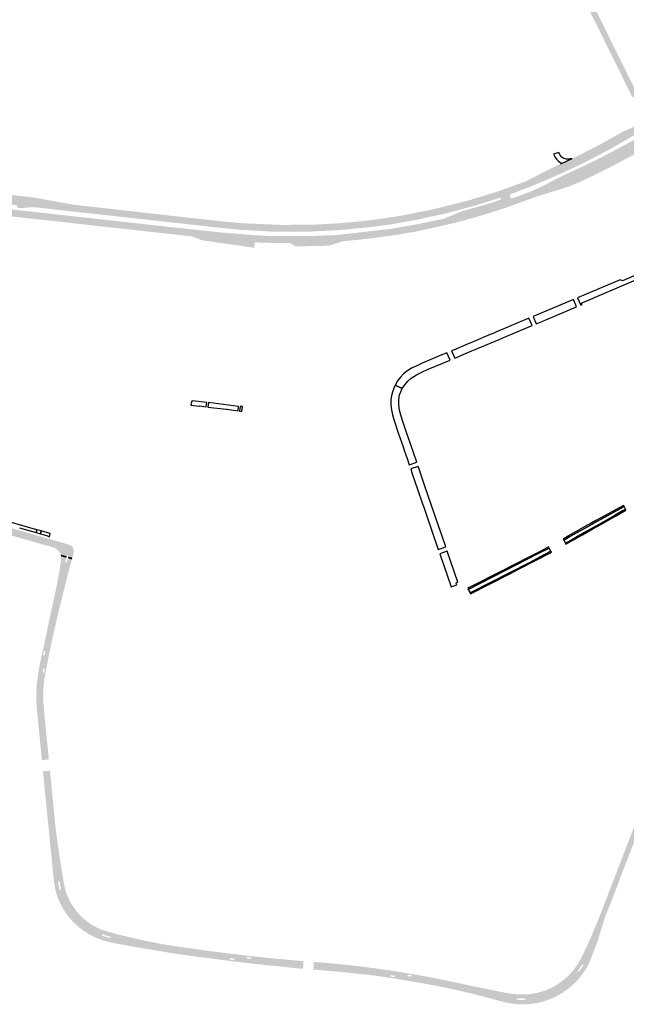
# Model space of a CAD drawing. Header units: metres. Extents: x 124582 to 143330, y 393481 to 406815.
# Tile 48 of 134: x 134002 to 134648, y 394144 to 395193. Entities that reach past the tile are written whole.
import ezdxf

# ---------------------------------------------------------------- set-up
doc = ezdxf.new("R2010")
doc.units = ezdxf.units.M
doc.header["$MEASUREMENT"] = 0
for name, color, linetype, lineweight in [('ir-ARC-asfalt-bestaande fietspaden-niet te inspecteren', 21, 'Continuous', 0), ('ir-ARC-asfalt-bestaande wegen-niet te inspecteren', 151, 'Continuous', 0), ('ir-ARC-asfalt-hoofdwegen-te inspecteren', 5, 'Continuous', 0), ('ir-ARC-fietspaden naastliggend- te inspecteren', 1, 'Continuous', 0)]:
    doc.layers.add(name, color=color, linetype=linetype, lineweight=lineweight)

msp = doc.modelspace()

# ---------------------------------------------------------------- hatches: boundary and pattern name
at = {"layer": 'ir-ARC-asfalt-hoofdwegen-te inspecteren', "linetype": 'Continuous', "lineweight": 13}
for points in [[(134654.985, 395109.903), (134618.329, 395183.962), (134616.49, 395187.69), (134609.42, 395202.021), (134607.068, 395206.79), (134612.616, 395209.527), (134645.853, 395142.256), (134660.636, 395112.497)], [(134510.916, 395001.777), (134508.69, 395008.657), (134512.464, 395009.809), (134516.506, 395011.288), (134540.64, 395020.122), (134551.444, 395025.496), (134574.118, 395037.082), (134578.652, 395039.1), (134590.945, 395044.575), (134599.005, 395048.52), (134605.304, 395051.753), (134609.555, 395053.935), (134616.418, 395057.509), (134625.333, 395062.152), (134630.285, 395064.984), (134644.821, 395073.297), (134645.585, 395073.601), (134646.54, 395073.981), (134652.308, 395076.364), (134655.419, 395077.868), (134657.62, 395079.256), (134660.579, 395071.86), (134658.474, 395070.616), (134648.11, 395064.412), (134646.754, 395063.6), (134629.977, 395053.985), (134609.726, 395043.383), (134605.36, 395041.208), (134597.799, 395037.442), (134573.481, 395026.24), (134547.537, 395015.149), (134527.057, 395007.355), (134525.181, 395006.474), (134513.678, 395002.683), (134512.68, 395002.322)], [(134514.576, 394990.468), (134512.449, 394997.039), (134515.868, 394998.139), (134526.301, 395001.98), (134534.256, 395004.794), (134536.02, 395005.46), (134537.542, 395006.035), (134546.71, 395009.496), (134551.661, 395011.712), (134556.612, 395013.928), (134580.62, 395026.32), (134600.34, 395035.4), (134606.685, 395038.471), (134615.26, 395042.62), (134631.98, 395051.16), (134650.22, 395060.892), (134659.1, 395065.855), (134660.162, 395066.483), (134662.275, 395067.663), (134667.388, 395054.74), (134665.06, 395053.722), (134662.104, 395052.02), (134654.108, 395047.61), (134637.074, 395038.393), (134618.047, 395028.959), (134608.54, 395024.246), (134598.975, 395019.729), (134589.202, 395015.683), (134579.244, 395012.118), (134565.57, 395008.054), (134559.616, 395006.206), (134554.446, 395004.553), (134551.012, 395003.455), (134541.587, 395000), (134536.818, 394998.252), (134519.196, 394991.949)], [(134181.256, 394974.692), (134099.06, 394983.876), (134058.193, 394988.273), (134022.022, 394992.388), (134017.529, 394992.72), (134013.025, 394992.654), (134006.526, 394992.05), (134000, 394992.078), (134000, 394994.777), (133952.175, 395000), (133928.551, 395002.523), (133919.627, 395003.514), (133916.471, 395003.817), (133917.981, 395014.976), (133918.64, 395014.619), (133919.489, 395014.223), (133920.336, 395013.951), (133921.021, 395013.823), (133925.999, 395013.215), (133931.996, 395012.531), (133968.702, 395008.724), (134000, 395005.126), (134018.136, 395003.041), (134034.759, 395000), (134059.023, 394995.561), (134105.497, 394990.335), (134167.473, 394983.293), (134181.782, 394981.713)], [(134308.735, 394966.698), (134269.63, 394966.883), (134235.769, 394968.862), (134207.065, 394971.808), (134190.731, 394973.633), (134181.256, 394974.692), (134181.782, 394981.713), (134191.505, 394980.639), (134216.326, 394977.897), (134240.602, 394975.661), (134282.23, 394973.921), (134318.756, 394974.389), (134342.865, 394975.714), (134344.751, 394975.887), (134367.112, 394977.943), (134388.604, 394980.643), (134407.952, 394983.638), (134419.368, 394985.924), (134443.198, 394990.695), (134478.944, 394999.579), (134480.323, 395000), (134503.904, 395007.197), (134505.273, 395007.615), (134508.69, 395008.657), (134510.916, 395001.777), (134505.162, 395000), (134488.917, 394994.975), (134456.844, 394986.324), (134426.444, 394979.655), (134420.519, 394978.602), (134396.556, 394974.344), (134372.805, 394971.266), (134345.41, 394968.72), (134341.656, 394968.371)], [(134453.868, 394980.42), (134471.604, 394987.764), (134475.386, 394989.051), (134496.111, 394994.911), (134499.853, 394996.06), (134511.536, 394999.861), (134514.316, 395000.757), (134514.875, 395001.27), (134514.923, 395002.027), (134514.433, 395002.606), (134513.678, 395002.683), (134525.181, 395006.474), (134524.619, 395005.913), (134524.648, 395005.119), (134525.659, 395002.294), (134525.921, 395002.016), (134526.301, 395001.98), (134515.868, 394998.139), (134500.886, 394993.32), (134470.773, 394984.588)], [(134176.432, 394962.761), (134090.287, 394972.274), (134058.581, 394975.826), (134056.401, 394976.103), (134000, 394982.282), (133985.418, 394983.891), (133985.449, 394984.196), (133918.214, 394990.938), (133918.173, 394990.943), (133915.182, 394991.281), (133915.881, 394998.286), (133918.936, 394997.979), (133926.333, 394997.305), (133938.912, 394995.93), (133974.265, 394992.503), (134000, 394989.716), (134019.524, 394987.602), (134165.343, 394971.396), (134177.244, 394970.117)], [(134252.222, 394949.377), (134251.202, 394949.693), (134200.467, 394957.002), (134196.556, 394957.627), (134195.374, 394958.035), (134190.577, 394960.134), (134189.93, 394960.307), (134189.261, 394960.324), (134185.583, 394961.749), (134176.432, 394962.761), (134177.244, 394970.117), (134180.884, 394969.726), (134190.189, 394968.725), (134214.886, 394966.071), (134252.639, 394962.976), (134270.875, 394962.035), (134306.19, 394961.953), (134340.257, 394963.113), (134345.866, 394963.764), (134399.003, 394969.929), (134421.325, 394973.856), (134422.717, 394974.101), (134453.868, 394980.42), (134470.773, 394984.588), (134500.886, 394993.32), (134512.449, 394997.039), (134514.576, 394990.468), (134495.712, 394984.419), (134469.423, 394977.074), (134469.02, 394976.976), (134459.428, 394974.637), (134455.416, 394973.742), (134424.207, 394966.776), (134422.502, 394966.495), (134399.915, 394962.777), (134371.582, 394959.023), (134346.533, 394956.505), (134331.498, 394951.784), (134305.879, 394951.258), (134296.356, 394951.051), (134296.355, 394951.091), (134291.188, 394954.093), (134290.84, 394954.419), (134290.374, 394954.516), (134276.339, 394954.584), (134261.812, 394955.055), (134260.362, 394955.102), (134260.187, 394955.078), (134260.028, 394955.002), (134252.745, 394955.395)], [(134004.917, 394639.851), (133997.911, 394641.858), (133982.311, 394646.322), (133957.05, 394653.523), (133947.644, 394656.209), (133943.554, 394657.309), (133937.623, 394658.807), (133936.279, 394659.147), (133938.124, 394666.399), (133939.55, 394666.059), (133946.259, 394664.378), (133955.173, 394661.935), (133959.564, 394660.678), (133961.521, 394660.088), (133970.792, 394657.432), (133977.713, 394655.453), (133983.972, 394653.681), (134001.469, 394648.639), (134005.232, 394647.568), (134006.97, 394647.072)], [(134058.577, 394619.43), (134054.314, 394620.631), (134054.596, 394621.616), (134054.289, 394622.357), (134053.509, 394622.541), (134052.903, 394622.016), (134052.64, 394621.047), (134046.148, 394622.66), (134045.976, 394623.34), (134045.964, 394623.384), (134044.78, 394625.529), (134043.2, 394627.401), (134041.285, 394628.929), (134039.109, 394630.054), (134038.743, 394630.179), (134032.315, 394632.074), (134020.366, 394635.42), (134006.566, 394639.378), (134004.917, 394639.851), (134006.97, 394647.072), (134023.157, 394642.45), (134035.403, 394638.976), (134040.966, 394637.386), (134046.309, 394635.837), (134054.45, 394633.487), (134055.228, 394633.262), (134057.142, 394632.229), (134058.681, 394630.692), (134059.718, 394628.781), (134060.166, 394626.653), (134059.989, 394624.485), (134059.608, 394623.111), (134058.675, 394619.76)], [(134036.908, 394538.171), (134032.572, 394539.077), (134035.099, 394550.446), (134041.252, 394578.775), (134045.621, 394600.721), (134046.297, 394604.723), (134046.679, 394608.065), (134046.526, 394610.401), (134046.019, 394614.154), (134046.457, 394617.963), (134046.471, 394620.568), (134046.468, 394620.609), (134046.437, 394620.935), (134052.153, 394619.385), (134051.666, 394617.723), (134051.015, 394615.294), (134051.142, 394614.683), (134051.646, 394614.315), (134052.267, 394614.38), (134052.683, 394614.845), (134053.343, 394617.278), (134053.829, 394618.955), (134058.034, 394617.614), (134057.526, 394615.917), (134055.611, 394608.553), (134052.738, 394604.082), (134047.072, 394581.66), (134041.341, 394557.803), (134039.455, 394549.449)], [(134027.453, 394403.985), (134025.742, 394422.051), (134024.736, 394432.204), (134023.155, 394448.441), (134021.839, 394462.631), (134021.606, 394466.694), (134021.523, 394470.815), (134021.579, 394474.871), (134021.703, 394478.999), (134021.879, 394483.042), (134022.316, 394487.158), (134022.839, 394491.136), (134023.406, 394495.12), (134024.074, 394499.157), (134024.89, 394503.417), (134027.484, 394516.123), (134027.732, 394515.421), (134028.464, 394515.283), (134028.951, 394515.846), (134029.715, 394519.258), (134029.628, 394519.825), (134029.166, 394520.164), (134028.6, 394520.078), (134028.26, 394519.616), (134028.983, 394522.692), (134030.253, 394528.644), (134032.572, 394539.077), (134036.908, 394538.171), (134035.963, 394533.987), (134031.86, 394514.551), (134029.237, 394500.969), (134028.978, 394501.667), (134028.246, 394501.798), (134027.761, 394501.233), (134027.11, 394497.799), (134027.214, 394497.224), (134027.697, 394496.895), (134028.27, 394497.011), (134028.588, 394497.502), (134026.947, 394488.154), (134026.559, 394484.566), (134026.228, 394480.511), (134026.046, 394476.526), (134025.968, 394472.486), (134026.051, 394468.495), (134026.291, 394464.499), (134026.575, 394460.449), (134027.702, 394448.389), (134031.767, 394407.387), (134032.025, 394404.431)], [(134036.98, 394308.374), (134035.661, 394321.343), (134033.091, 394347.439), (134030.614, 394371.81), (134028.627, 394392.034), (134033.201, 394392.485), (134033.8, 394386.843), (134036.782, 394356.068), (134038.944, 394334.012), (134040.624, 394320.084), (134041.767, 394312.05), (134042.267, 394308.684)], [(134620.836, 394224.914), (134616.764, 394226.471), (134619.402, 394233.172), (134629.223, 394258.341), (134639.689, 394285.674), (134659.989, 394338.531), (134663.944, 394336.887), (134660.652, 394329.587), (134658.143, 394323.923), (134648.239, 394298.258), (134639.144, 394274.476), (134629.57, 394249.621), (134624.602, 394236.624), (134621.895, 394228.531)], [(134304.301, 394183.091), (134293.507, 394184.061), (134264.536, 394186.943), (134254.441, 394188.089), (134244.375, 394189.275), (134230.223, 394190.832), (134230.896, 394191.136), (134230.976, 394191.87), (134230.384, 394192.312), (134229.406, 394192.453), (134227.872, 394192.628), (134226.888, 394192.746), (134226.198, 394192.45), (134226.098, 394191.707), (134226.684, 394191.238), (134212.2, 394193.063), (134178.194, 394197.683), (134169.2, 394199.082), (134169.314, 394203.941), (134171.868, 394203.57), (134183.851, 394201.875), (134199.63, 394199.764), (134207.803, 394198.569), (134230.747, 394195.718), (134245.157, 394193.984), (134244.473, 394193.674), (134244.385, 394192.929), (134244.979, 394192.469), (134248.476, 394192.077), (134249.036, 394192.225), (134249.329, 394192.724), (134249.185, 394193.285), (134248.688, 394193.582), (134261.501, 394192.244), (134276.006, 394190.837), (134292.506, 394189.295), (134304.671, 394188.443)], [(134440.56, 394165.864), (134437.75, 394166.425), (134415.166, 394170.539), (134401.059, 394172.629), (134401.738, 394172.946), (134401.825, 394173.691), (134401.236, 394174.155), (134400.254, 394174.286), (134398.703, 394174.529), (134397.774, 394174.684), (134397.073, 394174.418), (134396.945, 394173.679), (134397.516, 394173.193), (134387.821, 394174.747), (134380.004, 394175.717), (134362.637, 394177.725), (134343.267, 394179.759), (134323.361, 394181.632), (134315.286, 394182.234), (134315.648, 394187.447), (134327.272, 394186.682), (134345.517, 394184.957), (134353.298, 394184.192), (134372.419, 394181.74), (134389.855, 394179.409), (134402.821, 394177.566), (134416.007, 394175.286), (134415.304, 394175.002), (134415.183, 394174.253), (134415.761, 394173.762), (134419.219, 394173.18), (134419.785, 394173.302), (134420.103, 394173.785), (134419.992, 394174.353), (134419.515, 394174.68), (134428.22, 394173.2), (134431.422, 394172.552), (134441.514, 394170.637)]]:
    msp.add_hatch(color=5, dxfattribs=at).paths.add_polyline_path(points)
h = msp.add_hatch(color=5, dxfattribs=at)
h.paths.add_polyline_path([(134055.609, 394237.847), (134054.339, 394239.433), (134052.045, 394242.753), (134049.886, 394246.167), (134047.831, 394249.789), (134046.067, 394253.478), (134044.434, 394257.447), (134043.172, 394261.13), (134042.03, 394265.108), (134041.167, 394269.076), (134040.532, 394273.051), (134038.725, 394291.22), (134036.98, 394308.374), (134042.267, 394308.684), (134044.428, 394294.128), (134045.629, 394286.175), (134047.269, 394276.271), (134048.792, 394268.556), (134049.883, 394264.494), (134051.12, 394260.673), (134052.636, 394256.92), (134054.372, 394253.314), (134056.235, 394249.814), (134058.446, 394246.346), (134060.885, 394243.044)])
h.paths.add_polyline_path([(134045.537, 394265.147), (134045.009, 394265.628), (134044.122, 394269.396), (134043.302, 394274.037), (134043.57, 394274.705), (134044.277, 394274.841), (134044.774, 394274.321), (134045.573, 394269.666), (134046.465, 394265.996), (134046.229, 394265.322)], flags=16)
h = msp.add_hatch(color=5, dxfattribs=at)
h.paths.add_polyline_path([(134169.2, 394199.082), (134158.054, 394200.816), (134149.913, 394202.138), (134141.81, 394203.539), (134125.811, 394206.245), (134121.84, 394206.941), (134109.855, 394209.126), (134105.857, 394209.834), (134101.953, 394210.498), (134097.723, 394211.434), (134094.114, 394212.413), (134090.254, 394213.578), (134086.343, 394214.981), (134082.627, 394216.524), (134078.934, 394218.338), (134075.441, 394220.335), (134071.959, 394222.559), (134068.69, 394224.915), (134065.552, 394227.494), (134062.536, 394230.256), (134059.663, 394233.154), (134056.879, 394236.26), (134055.609, 394237.847), (134060.885, 394243.044), (134063.342, 394240.038), (134066.085, 394237.185), (134068.995, 394234.369), (134072.071, 394231.722), (134075.223, 394229.316), (134078.617, 394227.077), (134082.022, 394225.111), (134085.591, 394223.33), (134089.384, 394221.783), (134093.118, 394220.514), (134096.951, 394219.348), (134100.817, 394218.242), (134112.396, 394215.371), (134116.347, 394214.443), (134124.151, 394212.529), (134128.139, 394211.644), (134136.022, 394209.961), (134143.963, 394208.342), (134151.909, 394206.79), (134159.858, 394205.406), (134167.921, 394204.144), (134169.314, 394203.941)])
h.paths.add_polyline_path([(134098.103, 394214.407), (134093.468, 394215.738), (134090.247, 394216.751), (134089.773, 394217.31), (134090.004, 394218.005), (134090.718, 394218.17), (134093.964, 394217.138), (134098.475, 394215.844), (134098.952, 394215.32), (134098.775, 394214.634)], flags=16)
h = msp.add_hatch(color=5, dxfattribs=at)
h.paths.add_polyline_path([(134562.681, 394149.003), (134559.992, 394156.074), (134566.908, 394158.831), (134574.085, 394162.639), (134579.469, 394166.184), (134582.62, 394168.635), (134587.128, 394172.618), (134592.226, 394177.892), (134596.165, 394182.925), (134599.148, 394187.637), (134602.205, 394193.294), (134605.222, 394199.465), (134613.889, 394219.167), (134616.764, 394226.471), (134620.836, 394224.914), (134620.227, 394222.833), (134617.669, 394215.055), (134615.839, 394209.754), (134612.541, 394201.091), (134607.609, 394188.303), (134604.435, 394181.954), (134601.71, 394178.241), (134597.072, 394172.059), (134592.85, 394167.422), (134587.854, 394163.007), (134582.763, 394159.181), (134576.573, 394155.377), (134571.453, 394152.495), (134564.746, 394149.697)])
h.paths.add_polyline_path([(134597.323, 394178.211), (134596.766, 394178.678), (134596.88, 394179.396), (134599.435, 394182.905), (134601.372, 394185.924), (134602.02, 394186.241), (134602.63, 394185.856), (134602.624, 394185.135), (134600.183, 394181.434), (134598.01, 394178.449)], flags=16)
h = msp.add_hatch(color=5, dxfattribs=at)
h.paths.add_polyline_path([(134537.557, 394145.151), (134531.302, 394145.361), (134525.962, 394146.192), (134518.231, 394147.844), (134510.837, 394149.582), (134479.793, 394157.743), (134465.598, 394160.692), (134454.788, 394163.051), (134451.414, 394163.696), (134440.56, 394165.864), (134441.514, 394170.637), (134446.927, 394169.61), (134453.973, 394168.191), (134466.192, 394165.741), (134493.773, 394159.718), (134505.713, 394157.453), (134520.336, 394154.652), (134526.683, 394153.532), (134532.36, 394153.031), (134537.852, 394152.808), (134543.424, 394152.983), (134550.232, 394153.793), (134556.053, 394155.067), (134559.992, 394156.074), (134562.681, 394149.003), (134560.615, 394148.308), (134554.907, 394146.855), (134551.431, 394146.277), (134544.558, 394145.411)])
h.paths.add_polyline_path([(134535.467, 394148.418), (134532.089, 394148.526), (134531.51, 394148.978), (134531.599, 394149.707), (134532.269, 394150.008), (134536.514, 394149.882), (134540.151, 394149.922), (134540.793, 394149.57), (134540.817, 394148.839), (134540.2, 394148.445)], flags=16)
at = {"layer": 'ir-ARC-fietspaden naastliggend- te inspecteren', "linetype": 'Continuous', "lineweight": 30}
for points in [[(134032.572, 394539.077), (134031.099, 394539.385), (134032.02, 394543.785), (134033.426, 394550.47), (134035.748, 394561.036), (134036.807, 394565.95), (134042.346, 394592.064), (134044.037, 394601.15), (134044.77, 394605.356), (134046.019, 394614.154), (134046.526, 394610.401), (134046.679, 394608.065), (134046.297, 394604.723), (134045.621, 394600.721), (134041.252, 394578.775), (134035.099, 394550.446)], [(134038.365, 394537.866), (134036.908, 394538.171), (134039.455, 394549.449), (134041.341, 394557.803), (134047.072, 394581.66), (134052.738, 394604.082), (134055.611, 394608.553), (134051.608, 394593.083), (134049.69, 394585.543), (134044.585, 394564.7), (134040.929, 394549.376)], [(134026.042, 394403.847), (134024.63, 394418.583), (134024.436, 394420.612), (134023.952, 394425.659), (134022.444, 394440.964), (134020.88, 394456.43), (134020.23, 394465.701), (134020.137, 394474.993), (134020.6, 394484.275), (134021.602, 394492.153), (134022.828, 394500), (134024.256, 394507.684), (134025.9, 394515.325), (134026.042, 394515.984), (134027.938, 394524.334), (134028.754, 394528.187), (134031.099, 394539.385), (134032.572, 394539.077), (134030.253, 394528.644), (134028.983, 394522.692), (134028.26, 394519.616), (134027.484, 394516.123), (134024.89, 394503.417), (134024.074, 394499.157), (134023.406, 394495.12), (134022.839, 394491.136), (134022.316, 394487.158), (134021.879, 394483.042), (134021.703, 394478.999), (134021.579, 394474.871), (134021.523, 394470.815), (134021.606, 394466.694), (134021.839, 394462.631), (134023.155, 394448.441), (134024.736, 394432.204), (134025.742, 394422.051), (134027.453, 394403.985)], [(134032.025, 394404.431), (134031.767, 394407.387), (134027.702, 394448.389), (134026.575, 394460.449), (134026.291, 394464.499), (134026.051, 394468.495), (134025.968, 394472.486), (134026.046, 394476.526), (134026.228, 394480.511), (134026.559, 394484.566), (134026.947, 394488.154), (134028.588, 394497.502), (134029.237, 394500.969), (134031.86, 394514.551), (134035.963, 394533.987), (134036.908, 394538.171), (134038.365, 394537.866), (134037.13, 394532.32), (134033.09, 394513.2), (134030.522, 394500), (134028.848, 394490.862), (134027.905, 394483.36), (134027.539, 394478.101), (134027.424, 394473.131), (134027.658, 394465.845), (134027.984, 394460.632), (134028.248, 394458.426), (134028.568, 394454.928), (134030.926, 394430.742), (134031.49, 394425.056), (134033.251, 394407.296), (134033.489, 394404.574)], [(134035.554, 394308.29), (134034.945, 394314.295), (134034.704, 394316.668), (134034.478, 394318.891), (134034.219, 394321.546), (134031.795, 394345.986), (134031.376, 394350.195), (134027.22, 394391.895), (134028.627, 394392.034), (134030.614, 394371.81), (134033.091, 394347.439), (134035.661, 394321.343), (134036.98, 394308.374)], [(134042.267, 394308.684), (134041.767, 394312.05), (134040.624, 394320.084), (134038.944, 394334.012), (134036.782, 394356.068), (134033.8, 394386.843), (134033.201, 394392.485), (134034.686, 394392.632), (134037.55, 394363.725), (134038.202, 394356.9), (134038.739, 394351.274), (134039.462, 394343.699), (134040.135, 394337.04), (134040.98, 394328.82), (134043.748, 394308.772)], [(134616.764, 394226.471), (134615.735, 394226.864), (134616.97, 394229.79), (134621.831, 394242.134), (134625.279, 394251.098), (134629.693, 394262.573), (134634.094, 394273.973), (134634.1, 394273.988), (134645.414, 394303.394), (134645.874, 394304.588), (134649.148, 394313.098), (134651.143, 394318.284), (134654.589, 394327.239), (134654.973, 394328.236), (134657.102, 394333.769), (134658.058, 394336.615), (134658.791, 394339.029), (134659.989, 394338.531), (134639.689, 394285.674), (134629.223, 394258.341), (134619.402, 394233.172)], [(134621.986, 394224.475), (134620.836, 394224.914), (134621.895, 394228.531), (134624.602, 394236.624), (134629.57, 394249.621), (134639.144, 394274.476), (134648.239, 394298.258), (134658.143, 394323.923), (134660.652, 394329.587), (134663.944, 394336.887), (134665.453, 394336.26), (134661.023, 394327.402), (134650.688, 394300.881), (134640.719, 394275.3), (134641.341, 394275.058), (134640.967, 394275.046), (134640.712, 394274.772), (134639.335, 394271.156), (134631.023, 394249.365), (134630.787, 394248.748), (134630.799, 394248.373), (134631.064, 394248.108), (134630.385, 394248.369), (134626.324, 394237.813), (134625.245, 394234.941), (134624.305, 394232.097), (134623.404, 394229.136)], [(134054.617, 394236.869), (134051.812, 394240.625), (134049.243, 394244.545), (134045.635, 394251.126), (134042.729, 394258.046), (134040.557, 394265.23), (134039.142, 394272.6), (134036.273, 394301.213), (134036.258, 394301.362), (134035.554, 394308.29), (134036.98, 394308.374), (134038.725, 394291.22), (134040.532, 394273.051), (134041.167, 394269.076), (134042.03, 394265.108), (134043.172, 394261.13), (134044.434, 394257.447), (134046.067, 394253.478), (134047.831, 394249.789), (134049.886, 394246.167), (134052.045, 394242.753), (134054.339, 394239.433), (134055.609, 394237.847)], [(134060.885, 394243.044), (134058.446, 394246.346), (134056.235, 394249.814), (134054.372, 394253.314), (134052.636, 394256.92), (134051.12, 394260.673), (134049.883, 394264.494), (134048.792, 394268.556), (134047.269, 394276.271), (134045.629, 394286.175), (134044.428, 394294.128), (134042.267, 394308.684), (134043.748, 394308.772), (134046.587, 394290.131), (134049.679, 394271.531), (134051.104, 394265.476), (134053.127, 394259.593), (134055.729, 394253.943), (134058.607, 394248.869), (134061.936, 394244.079)], [(134169.314, 394203.941), (134167.921, 394204.144), (134159.858, 394205.406), (134151.909, 394206.79), (134143.963, 394208.342), (134136.022, 394209.961), (134128.139, 394211.644), (134124.151, 394212.529), (134116.347, 394214.443), (134112.396, 394215.371), (134100.817, 394218.242), (134096.951, 394219.348), (134093.118, 394220.514), (134089.384, 394221.783), (134085.591, 394223.33), (134082.022, 394225.111), (134078.617, 394227.077), (134075.223, 394229.316), (134072.071, 394231.722), (134068.995, 394234.369), (134066.085, 394237.185), (134063.342, 394240.038), (134060.885, 394243.044), (134061.936, 394244.079), (134065.824, 394239.464), (134070.131, 394235.236), (134074.816, 394231.433), (134080.053, 394227.92), (134085.609, 394224.938), (134091.431, 394222.514), (134097.462, 394220.672), (134113.41, 394216.513), (134129.461, 394212.773), (134141.71, 394210.24), (134149.564, 394208.667), (134157.598, 394207.224), (134163.826, 394206.233), (134166.125, 394205.867), (134169.348, 394205.385)], [(134169.163, 394197.485), (134168.911, 394197.521), (134161.509, 394198.715), (134153.453, 394200.104), (134150.748, 394200.529), (134138.027, 394202.541), (134133.349, 394203.342), (134104.496, 394208.55), (134098.61, 394209.78), (134091.344, 394211.711), (134084.295, 394214.322), (134077.524, 394217.591), (134071.095, 394221.487), (134065.105, 394226.064), (134059.595, 394231.208), (134054.617, 394236.869), (134055.609, 394237.847), (134056.879, 394236.26), (134059.663, 394233.154), (134062.536, 394230.256), (134065.552, 394227.494), (134068.69, 394224.915), (134071.959, 394222.559), (134075.441, 394220.335), (134078.934, 394218.338), (134082.627, 394216.524), (134086.343, 394214.981), (134090.254, 394213.578), (134094.114, 394212.413), (134097.723, 394211.434), (134101.953, 394210.498), (134105.857, 394209.834), (134109.855, 394209.126), (134121.84, 394206.941), (134125.811, 394206.245), (134141.81, 394203.539), (134149.913, 394202.138), (134158.054, 394200.816), (134169.2, 394199.082)], [(134559.992, 394156.074), (134559.457, 394157.481), (134565.014, 394159.532), (134570.64, 394162.277), (134576.013, 394165.488), (134581.096, 394169.142), (134585.852, 394173.212), (134590.269, 394177.92), (134594.29, 394182.971), (134597.89, 394188.33), (134602.56, 394197.37), (134607.07, 394206.92), (134612.21, 394218.51), (134615.735, 394226.864), (134616.764, 394226.471), (134613.889, 394219.167), (134605.222, 394199.465), (134602.205, 394193.294), (134599.148, 394187.637), (134596.165, 394182.925), (134592.226, 394177.892), (134587.128, 394172.618), (134582.62, 394168.635), (134579.469, 394166.184), (134574.085, 394162.639), (134566.908, 394158.831)], [(134563.189, 394147.664), (134562.681, 394149.003), (134564.746, 394149.697), (134571.453, 394152.495), (134576.573, 394155.377), (134582.763, 394159.181), (134587.854, 394163.007), (134592.85, 394167.422), (134597.072, 394172.059), (134601.71, 394178.241), (134604.435, 394181.954), (134607.609, 394188.303), (134612.541, 394201.091), (134615.839, 394209.754), (134617.669, 394215.055), (134620.227, 394222.833), (134620.836, 394224.914), (134621.986, 394224.475), (134620.374, 394219.175), (134619.377, 394215.897), (134618.455, 394212.867), (134617.222, 394209.175), (134615.228, 394204.021), (134609.048, 394188.006), (134605.86, 394182.035), (134602.157, 394176.369), (134599.01, 394172.287), (134595.596, 394168.426), (134590.681, 394163.681), (134585.382, 394159.369), (134579.736, 394155.522), (134573.784, 394152.167), (134568.573, 394149.712)], [(134304.192, 394181.519), (134301.045, 394181.755), (134298.038, 394182.007), (134250, 394187.06), (134229.792, 394189.401), (134226.64, 394189.822), (134202.974, 394192.951), (134199.88, 394193.36), (134194.331, 394193.893), (134169.163, 394197.485), (134169.2, 394199.082), (134178.194, 394197.683), (134212.2, 394193.063), (134226.684, 394191.238), (134227.682, 394191.124), (134229.198, 394190.93), (134230.223, 394190.832), (134244.375, 394189.275), (134254.441, 394188.089), (134264.536, 394186.943), (134293.507, 394184.061), (134304.301, 394183.091)], [(134304.671, 394188.443), (134292.506, 394189.295), (134276.006, 394190.837), (134261.501, 394192.244), (134248.688, 394193.582), (134245.157, 394193.984), (134230.747, 394195.718), (134207.803, 394198.569), (134199.63, 394199.764), (134183.851, 394201.875), (134171.868, 394203.57), (134169.314, 394203.941), (134169.348, 394205.385), (134173.695, 394204.734), (134182.806, 394203.46), (134190.73, 394202.33), (134225.44, 394197.77), (134248.76, 394195.04), (134269.664, 394192.808), (134274.826, 394192.333), (134279.599, 394191.894), (134286.108, 394191.294), (134290.868, 394190.856), (134296.845, 394190.306), (134304.754, 394189.645)], [(134441.514, 394170.637), (134431.422, 394172.552), (134428.22, 394173.2), (134419.515, 394174.68), (134416.007, 394175.286), (134402.821, 394177.566), (134389.855, 394179.409), (134372.419, 394181.74), (134353.298, 394184.192), (134345.517, 394184.957), (134327.272, 394186.682), (134315.648, 394187.447), (134315.74, 394188.776), (134327.47, 394187.87), (134350.407, 394185.729), (134372.017, 394183.192), (134378.696, 394182.306), (134385.374, 394181.371), (134407.281, 394178.151), (134429.1, 394174.379), (134431.304, 394173.94), (134435.425, 394173.231), (134441.796, 394172.051)], [(134454.48, 394161.642), (134448.021, 394162.937), (134445.804, 394163.357), (134429.995, 394166.348), (134427.23, 394166.864), (134409.203, 394169.893), (134400.477, 394171.312), (134397.643, 394171.773), (134383.521, 394173.818), (134369.496, 394175.671), (134369.441, 394175.336), (134367.001, 394175.645), (134360.406, 394176.47), (134358.421, 394176.699), (134351.69, 394177.423), (134349.071, 394177.685), (134347.32, 394177.86), (134345.142, 394178.078), (134342.846, 394178.287), (134340.202, 394178.527), (134333.389, 394179.146), (134331.197, 394179.345), (134326.532, 394179.769), (134324.19, 394179.954), (134321.813, 394180.142), (134315.177, 394180.661), (134315.286, 394182.234), (134323.361, 394181.632), (134343.267, 394179.759), (134362.637, 394177.725), (134380.004, 394175.717), (134387.821, 394174.747), (134397.516, 394173.193), (134398.536, 394173.029), (134400.064, 394172.787), (134401.059, 394172.629), (134415.166, 394170.539), (134437.75, 394166.425), (134451.414, 394163.696), (134454.788, 394163.051)], [(134537.852, 394152.808), (134532.36, 394153.031), (134526.683, 394153.532), (134520.336, 394154.652), (134505.713, 394157.453), (134493.773, 394159.718), (134466.192, 394165.741), (134453.973, 394168.191), (134446.927, 394169.61), (134441.514, 394170.637), (134441.796, 394172.051), (134443.941, 394171.654), (134447.303, 394170.963), (134454.244, 394169.535), (134457.192, 394168.929), (134475.07, 394165.13), (134484.27, 394163.09), (134518.696, 394156.179), (134526.474, 394154.82), (134534.341, 394154.155), (134542.237, 394154.19), (134548.061, 394154.814), (134553.814, 394155.913), (134559.457, 394157.481), (134559.992, 394156.074), (134556.053, 394155.067), (134550.232, 394153.793), (134543.424, 394152.983)], [(134536.221, 394143.679), (134529.051, 394144.135), (134521.947, 394145.205), (134514.96, 394146.88), (134505.83, 394149.37), (134486.605, 394154.431), (134475.04, 394157.176), (134463.438, 394159.761), (134456.922, 394161.139), (134454.48, 394161.642), (134454.788, 394163.051), (134465.598, 394160.692), (134479.793, 394157.743), (134510.837, 394149.582), (134518.231, 394147.844), (134525.962, 394146.192), (134531.302, 394145.361), (134537.557, 394145.151), (134544.558, 394145.411), (134551.431, 394146.277), (134554.907, 394146.855), (134560.615, 394148.308), (134562.681, 394149.003), (134563.189, 394147.664), (134556.717, 394145.799), (134550.105, 394144.521), (134543.404, 394143.84)]]:
    msp.add_hatch(color=1, dxfattribs=at).paths.add_polyline_path(points)

# ---------------------------------------------------------------- linework, layer by layer
at = {"layer": 'ir-ARC-asfalt-bestaande fietspaden-niet te inspecteren', "color": 11, "linetype": 'Continuous', "lineweight": 30, "flags": 128}
for points in [[(134645.486, 394675.033), (134621.234, 394661.773), (134616.112, 394658.951), (134609.178, 394655.13), (134607.63, 394654.277), (134581.09, 394639.5), (134581.783, 394638.256), (134588.419, 394641.927), (134603.868, 394650.683), (134617.713, 394658.413), (134635.058, 394667.896), (134646.09, 394673.901), (134645.486, 394675.033)], [(134637.029, 394663.821), (134648.079, 394670.177), (134647.585, 394671.102), (134644.317, 394669.268), (134636.429, 394664.705), (134619.173, 394654.939), (134605.755, 394647.385), (134590.306, 394638.629), (134583.632, 394634.937), (134584.194, 394633.929), (134584.218, 394633.943), (134601.691, 394643.94), (134612.074, 394649.723), (134621.424, 394654.931), (134629.362, 394659.411), (134636.928, 394663.762), (134637.029, 394663.821)], [(134019.847, 394646.281), (134024.44, 394644.939), (134025.282, 394647.882), (134020.679, 394649.206), (134019.847, 394646.281)], [(134034.947, 394645.101), (134025.282, 394647.882), (134024.44, 394644.939), (134031.911, 394642.756), (134032.591, 394642.496), (134033.291, 394642.131), (134034.073, 394641.901), (134034.947, 394645.101)], [(134565.756, 394630.962), (134560.793, 394628.199), (134556.652, 394626.082), (134551.747, 394623.575), (134548.055, 394621.687), (134525.677, 394610.381), (134517.778, 394606.306), (134481.272, 394587.553), (134479.623, 394586.731), (134480.186, 394585.625), (134519.494, 394605.692), (134543.035, 394617.732), (134554.742, 394623.794), (134566.388, 394629.748), (134565.756, 394630.962)], [(134568.699, 394625.308), (134568.161, 394626.341), (134556.575, 394620.208), (134544.857, 394614.126), (134482.074, 394581.918), (134482.588, 394580.908), (134524.295, 394602.395), (134528.187, 394604.399), (134534.93, 394607.78), (134567.71, 394624.777), (134568.699, 394625.308)]]:
    msp.add_lwpolyline(points, close=True, dxfattribs=at)
msp.add_lwpolyline([(134002.264, 394651.418), (134019.847, 394646.281), (134020.679, 394649.206), (134017.162, 394650.222), (134016.849, 394650.313), (133979.851, 394661.005)], dxfattribs=at)
at = {"layer": 'ir-ARC-asfalt-bestaande wegen-niet te inspecteren', "color": 7, "linetype": 'Continuous', "lineweight": 30, "flags": 128}
for points in [[(134570.89, 395049.294), (134572.263, 395046.527), (134574.051, 395044.008), (134576.21, 395041.799), (134578.687, 395039.954), (134578.927, 395039.516), (134578.652, 395039.1), (134590.945, 395044.575), (134590.817, 395044.857), (134589.004, 395044.161), (134587.09, 395043.831), (134584.477, 395043.987), (134581.996, 395044.821), (134579.82, 395046.275), (134578.099, 395048.247), (134577.071, 395050.268), (134576.683, 395051.136), (134570.89, 395049.294)], [(134658.01, 394922.195), (134656.851, 394919.567), (134644.461, 394914.355), (134641.817, 394915.369), (134596.558, 394896.29), (134599.843, 394888.494), (134601.385, 394889.144), (134600.78, 394890.74), (134602.1, 394891.314), (134613.298, 394896.051), (134614.614, 394896.611), (134646.172, 394910.103), (134658.682, 394915.348), (134661.344, 394914.411), (134678.275, 394921.546), (134674.986, 394929.351), (134658.01, 394922.195)], [(134549.238, 394876.343), (134552.521, 394868.551), (134559.449, 394871.47), (134562.685, 394872.834), (134595.375, 394886.61), (134592.089, 394894.407), (134549.238, 394876.343)], [(134548.098, 394866.688), (134544.816, 394874.479), (134509.433, 394859.564), (134506.587, 394858.318), (134503.484, 394857.029), (134485.325, 394849.457), (134477.678, 394846.177), (134464.429, 394840.653), (134462.453, 394839.764), (134465.736, 394831.979), (134470.064, 394833.803), (134475.535, 394836.108), (134513.17, 394851.968), (134516.934, 394853.555), (134548.098, 394866.688)], [(134419.283, 394810.732), (134425.126, 394814.336), (134431.234, 394817.468), (134437.57, 394820.11), (134460.825, 394829.91), (134457.462, 394837.684), (134452.098, 394835.433), (134430.355, 394826.273), (134425.368, 394823.963), (134420.437, 394821.534), (134415.736, 394818.685), (134411.301, 394815.439), (134407.89, 394811.758), (134404.842, 394807.763), (134402.429, 394803.355), (134409.826, 394799.53), (134412.46, 394803.682), (134415.632, 394807.439), (134419.283, 394810.732)], [(134413.735, 394728.844), (134414.972, 394725.223), (134417.259, 394718.529), (134425.294, 394721.277), (134415.789, 394748.955), (134415.594, 394749.522), (134411.242, 394762.33), (134408.259, 394771.374), (134406.842, 394776.637), (134406.159, 394782.044), (134406.222, 394787.494), (134407.031, 394792.884), (134408.263, 394796.277), (134409.826, 394799.53), (134402.429, 394803.355), (134401.613, 394801.666), (134400.384, 394798.802), (134399.366, 394795.857), (134398.362, 394791.902), (134397.74, 394787.869), (134397.651, 394785.107), (134397.705, 394782.345), (134397.645, 394782.341), (134398.276, 394776.973), (134399.35, 394771.675), (134400.858, 394766.485), (134405.626, 394752.58), (134410.741, 394737.606), (134412.309, 394733.017), (134413.735, 394728.844)], [(134186.004, 394786.709), (134185.869, 394786.254), (134185.783, 394786.264), (134184.572, 394782.169), (134184.65, 394782.16), (134184.538, 394781.782), (134193.401, 394780.781), (134193.808, 394780.735), (134193.872, 394781.035), (134201.17, 394780.271), (134201.637, 394784.828), (134189.4, 394786.3), (134186.004, 394786.709)], [(134222.432, 394777.483), (134223.461, 394777.355), (134223.525, 394777.766), (134230.163, 394776.681), (134234.945, 394775.899), (134235.466, 394780.654), (134203.379, 394784.619), (134202.921, 394779.91), (134222.432, 394777.483)], [(134237.156, 394780.447), (134236.647, 394775.661), (134239.019, 394775.285), (134239.641, 394780.477), (134237.156, 394780.447)], [(134444.557, 394664.896), (134433.603, 394696.839), (134432.93, 394698.803), (134428.563, 394711.618), (134428.42, 394712.045), (134426.847, 394716.736), (134418.81, 394713.986), (134420.558, 394708.87), (134426.135, 394692.547), (134431.539, 394676.727), (134432.758, 394673.166), (134434.237, 394668.845), (134448.21, 394628.027), (134456.19, 394630.956), (134456.138, 394631.108), (134449.787, 394649.633), (134449.238, 394651.233), (134444.946, 394663.761), (134444.557, 394664.896)], [(134581.783, 394638.256), (134583.632, 394634.937), (134590.306, 394638.629), (134605.755, 394647.385), (134619.173, 394654.939), (134636.429, 394664.705), (134644.317, 394669.268), (134647.585, 394671.102), (134646.09, 394673.901), (134635.058, 394667.896), (134617.713, 394658.413), (134603.868, 394650.683), (134588.419, 394641.927), (134581.783, 394638.256)], [(134568.161, 394626.341), (134566.388, 394629.748), (134554.742, 394623.794), (134543.035, 394617.732), (134519.494, 394605.692), (134480.186, 394585.625), (134482.074, 394581.918), (134544.857, 394614.126), (134556.575, 394620.208), (134568.161, 394626.341)], [(134467.436, 394592.46), (134467.462, 394592.838), (134467.74, 394593.096), (134468.999, 394593.512), (134457.751, 394626.391), (134449.779, 394623.457), (134461.854, 394588.289), (134468.121, 394590.443), (134467.436, 394592.46)]]:
    msp.add_lwpolyline(points, close=True, dxfattribs=at)
at = {"layer": 'ir-ARC-asfalt-hoofdwegen-te inspecteren', "color": 5, "linetype": 'Continuous', "lineweight": 13, "extrusion": (0, 0, -1)}
for points in [[(-134046.148, 394622.66), (-134046.437, 394620.935), (-134052.64, 394621.047), (-134052.153, 394619.385)], [(-134054.314, 394620.631), (-134053.829, 394618.955), (-134058.577, 394619.43), (-134058.034, 394617.614)]]:
    msp.add_solid(points, dxfattribs=at)

doc.saveas('drawing.dxf')
